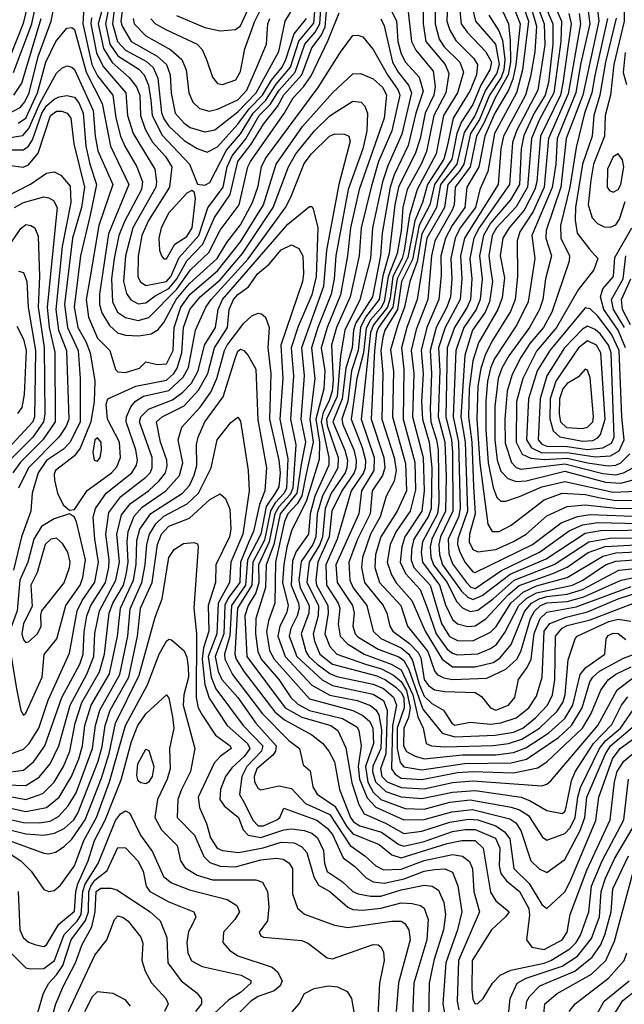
# Model space of a CAD drawing. Extents: x 501367 to 657802, y 482273 to 547541.
# Tile 165 of 256: x 562720 to 565088, y 519493 to 523351. Entities that reach past the tile are written whole.
import ezdxf

# ---------------------------------------------------------------- set-up
doc = ezdxf.new("R2010")
doc.units = 0

msp = doc.modelspace()

# ---------------------------------------------------------------- linework, layer by layer
at = {"layer": '0CON20XD'}
for points in [[(562680.6, 523199.4), (562735, 523337.1), (562757.7, 523425), (562750, 523520), (562738.7, 523558.7), (562706.7, 523625)], [(564470.6, 523495), (564505.8, 523345), (564584.3, 523255), (564598.3, 523175), (564589.1, 523140.9), (564544.9, 523075), (564505, 522976.7), (564460.7, 522909.3), (564433, 522785), (564369.1, 522705), (564353.1, 522615), (564295, 522512.3), (564277, 522403), (564247.9, 522325), (564228.1, 522225), (564201.3, 522155), (564172.8, 522057.2), (564184.1, 521974.1), (564180.1, 521795), (564232.1, 521612.1), (564235.4, 521505), (564199, 521425), (564134.4, 521325), (564113.7, 521255), (564111.5, 521205), (564130, 521145), (564213.5, 521055), (564239.5, 520975), (564319.3, 520875), (564345, 520800), (564355.4, 520785.4), (564381.8, 520771.8), (564415, 520764.9), (564549.4, 520770.6), (564624.2, 520805.8), (564667.9, 520845), (564683.7, 520875), (564720.6, 521005), (564737.1, 521032.9), (564760.5, 521055), (564785, 521065.3), (564865, 521071.4), (564930.4, 521089.6), (565075.7, 521154.3), (565145, 521168.8)], [(563126.9, 523425), (563116.6, 523345), (563121.2, 523325), (563157.5, 523265), (563258.2, 523208.2), (563295.2, 523175), (563309.8, 523135), (563313.6, 523063.6), (563329.6, 522985), (563364.9, 522944.9), (563388.1, 522928.1), (563445, 522911), (563485, 522919.4), (563575, 522990), (563646.7, 523065), (563735, 523225.9), (563760.2, 523345), (563829.8, 523460.2)], [(564141.5, 523455), (564196.2, 523346.2), (564201.6, 523265), (564215, 523217.3), (564232.1, 523185), (564285.5, 523125.5), (564300.6, 523070.6), (564272.2, 522985), (564242.1, 522857.9), (564187.2, 522742.8), (564170.9, 522695), (564140, 522515), (564134, 522425), (564101.8, 522265), (564036.4, 522163.6), (564027.5, 522135), (564022.1, 522065), (563998.3, 521985), (563984, 521865), (563946.4, 521775), (563994.3, 521664.3), (564004.2, 521625), (564001.8, 521595), (563994.6, 521575), (563940.8, 521495), (563916.9, 521435), (563906.2, 521325), (563895.6, 521295), (563854.2, 521225), (563845.4, 521145), (563890.6, 521055), (563889.9, 521015), (563869.2, 520945), (563875, 520915.4), (563896.4, 520865), (563945.4, 520825.4), (564119.6, 520779.6), (564153.7, 520763.7), (564193.6, 520735), (564215, 520714.6), (564224.3, 520695), (564226.8, 520655), (564199.4, 520575), (564199.1, 520495), (564210.3, 520440.3), (564225, 520422.6), (564295, 520411.9), (564463.1, 520436.9), (564645, 520439), (564705, 520453.7), (564831.3, 520538.7), (564882.3, 520585), (564923.5, 520655), (564954, 520756), (564965.5, 520775), (564992, 520798), (565085, 520848.7), (565135, 520866.9)], [(562675, 522981.5), (562722.7, 523007.3), (562740.9, 523029.1), (562757.5, 523065), (562793.1, 523206.9), (562843.1, 523345), (562859.5, 523425)], [(562696.6, 523143.4), (562768.1, 523335), (562784.4, 523415)], [(562973.4, 523425), (562967.7, 523335), (563003, 523175), (563025, 523131.5), (563085.4, 523055), (563097, 522967), (563115.4, 522895), (563131.6, 522855), (563178.5, 522775), (563201.8, 522715), (563197.4, 522685), (563130.2, 522560.2), (563108.3, 522505), (563089.8, 522415), (563080.4, 522335), (563084.1, 522245), (563104, 522205), (563135, 522183.8), (563185, 522172.3), (563226.4, 522183.6), (563335.2, 522294.8), (563389.5, 522370.5), (563461.2, 522438.8), (563505, 522525.7), (563579.5, 522625), (563614.3, 522775), (563624.1, 522795), (563756, 522984), (563791.9, 523045), (563832.2, 523087.8), (563861.6, 523131.6), (563929.2, 523270.8), (563972.2, 523377.8)], [(563001.8, 523358.2), (562998.6, 523335), (563020.8, 523220.8), (563047.8, 523167.8), (563135.7, 523065), (563142.6, 522975), (563165.3, 522905.3), (563249.2, 522765), (563256.4, 522715), (563253.3, 522695), (563162.9, 522535), (563134.9, 522425), (563127.3, 522325), (563138.4, 522278.4), (563155, 522253.3), (563185, 522237.9), (563215, 522241.5), (563251.1, 522268.9), (563305, 522297.3), (563335.9, 522335), (563375, 522406.5), (563438, 522472), (563483.9, 522576.1), (563544.6, 522665.4), (563575, 522794.8), (563627.3, 522862.7), (563675, 522941.3), (563729.7, 523010.3), (563755, 523056.9), (563825.3, 523135), (563865, 523240.2), (563900.6, 523289.5), (563916.8, 523323.2), (563924.7, 523415)], [(563049.5, 523415), (563028.3, 523335), (563048.3, 523238.3), (563083.1, 523183.1), (563149.3, 523125), (563177.9, 523087.9), (563190.5, 523055), (563193.9, 522975), (563212.3, 522922.3), (563240.6, 522870.6), (563292, 522815), (563316.3, 522775), (563307.3, 522695), (563225, 522564.3), (563198.6, 522505), (563184.6, 522424.6), (563183.2, 522343.2), (563193.6, 522323.6), (563215, 522309.2), (563295, 522325.7), (563312.5, 522345), (563345, 522419.2), (563422.2, 522505), (563456.8, 522613.2), (563517, 522695), (563533.1, 522775), (563552.2, 522817.8), (563605.6, 522884.4), (563658.1, 522975), (563701.6, 523018.4), (563736, 523075), (563799.2, 523145), (563837.5, 523255), (563877.3, 523302.7), (563895.8, 523335), (563901.7, 523415)], [(563072.7, 523415), (563056, 523335), (563073.7, 523255), (563105, 523209.8), (563186.5, 523156.5), (563208.5, 523135), (563225.1, 523095), (563234.3, 523035), (563238.6, 522975), (563277.9, 522897.9), (563384.8, 522785), (563416.9, 522706.9), (563445, 522702.3), (563465, 522713.2), (563530.2, 522839.8), (563585, 522904.1), (563634.9, 522985), (563685, 523036), (563725, 523098.2), (563780.7, 523165), (563813.3, 523266.7), (563872.1, 523337.9), (563878.8, 523415)], [(563095.3, 523435), (563083.8, 523335), (563103, 523265), (563135, 523231.3), (563217.2, 523187.2), (563243.2, 523163.2), (563261.9, 523121.9), (563276.3, 522986.3), (563285, 522962.5), (563305, 522933.2), (563365, 522877.2), (563415.9, 522845.9), (563455, 522832.4), (563495, 522852.8), (563575, 522941.9), (563618.7, 523001.3), (563671.9, 523055), (563706.3, 523113.7), (563747.9, 523165), (563763.1, 523195), (563794.8, 523295.2), (563844, 523355)], [(563335, 523367.2), (563445, 523320.2), (563505, 523307.8), (563565, 523312.8), (563585, 523326.7), (563628.9, 523421.1)], [(564301, 523425), (564300.7, 523335), (564311.5, 523265), (564387.3, 523175), (564400.6, 523140.6), (564389.2, 523065), (564342.1, 522975), (564313.9, 522835), (564293.3, 522785), (564238, 522685), (564220.7, 522615), (564214, 522524), (564198.2, 522435), (564163, 522345), (564147.9, 522245), (564135, 522220.2), (564094.6, 522175), (564077.2, 522142.8), (564066.5, 522045), (564041.2, 521945), (564019.1, 521785), (564061.5, 521675), (564074.4, 521625), (564073.1, 521595), (564066.4, 521575), (564019.1, 521505), (563964.1, 521315), (563919.2, 521215), (563922, 521135), (563967.7, 521065), (563974.4, 521045), (563968.3, 520981.7), (563975.1, 520935.1), (564004.7, 520904.7), (564070.2, 520865), (564175.8, 520825.8), (564215, 520802.8), (564260.7, 520705), (564279.3, 520619.3), (564300.3, 520575), (564312.1, 520515), (564333.8, 520505), (564385, 520501.6), (564575, 520506.5), (564634.5, 520515), (564687.7, 520532.3), (564756.7, 520575), (564825, 520641.1), (564847.4, 520675), (564856.7, 520705), (564868.1, 520841.9), (564895.6, 520925), (564904.5, 520935), (565027.7, 520992.3)], [(564348, 523435), (564348.1, 523335), (564363.8, 523275), (564382.3, 523245), (564443.8, 523185), (564458.1, 523145), (564435.4, 523065), (564380.5, 522975), (564351.6, 522825), (564277.3, 522685), (564246.8, 522583.2), (564226.9, 522446.9), (564218, 522415), (564182.2, 522345), (564170.9, 522259.1), (564160.4, 522225), (564106, 522155), (564094.6, 522125), (564057.6, 521785), (564108.7, 521635), (564108, 521585), (564058.6, 521505), (564048.9, 521415), (563958.9, 521215), (563963.4, 521145), (564023.3, 521055), (564030, 521025), (564025.8, 520975), (564034.8, 520945), (564045, 520933.3), (564124.4, 520884.4), (564205, 520854), (564225, 520839.6), (564244.1, 520804.1), (564299.8, 520649.8), (564374.8, 520554.8), (564425, 520541.1), (564582.8, 520547.2), (564655, 520559.6), (564691.5, 520575), (564740.3, 520615), (564787.7, 520665), (564806.9, 520705), (564815.9, 520764.1), (564818.6, 520935), (564845, 520966.8), (564865, 520977.2), (564955, 520999.6), (565145, 521072.5)], [(564395.6, 523415), (564393.7, 523345), (564405, 523310), (564429.1, 523269.1), (564499.1, 523199.1), (564513.1, 523175), (564509.9, 523135), (564485, 523073.9), (564418.8, 522965), (564394.5, 522854.5), (564381.7, 522805), (564317.5, 522705), (564297.6, 522635), (564267.4, 522562.6), (564240.7, 522419.3), (564198.4, 522335), (564181.3, 522225), (564125.5, 522145), (564118.4, 522125), (564109.7, 522055), (564097.3, 521785), (564146.1, 521635), (564150.1, 521595), (564140.8, 521565), (564101.3, 521505), (564092.8, 521415), (564043.2, 521315), (564010.1, 521225), (564013.8, 521155), (564026.3, 521125), (564080.6, 521055), (564104.4, 520955), (564135, 520926.7), (564215, 520889.7), (564244.9, 520865), (564259.4, 520839.4), (564285, 520747.5), (564305, 520699.7), (564335, 520671), (564380.4, 520645), (564412.7, 520595), (564425, 520586.9), (564485, 520598.9), (564565, 520591), (564605, 520595.4), (564665, 520614.8), (564715.2, 520655), (564745, 520700.4), (564767.1, 520775), (564774.9, 520955.1), (564796.5, 520985), (564860.6, 521009.4), (564945, 521030.5), (565065, 521081.6), (565125, 521100.6)], [(564440.8, 523425), (564449.9, 523335), (564472.7, 523302.7), (564545.9, 523225), (564568.5, 523185), (564562, 523155), (564526.2, 523093.8), (564495, 523018.3), (564450.4, 522950.4), (564432.8, 522905), (564413.3, 522805), (564344.5, 522705.5), (564326.3, 522625), (564284.4, 522545.6), (564258.3, 522411.7), (564216.3, 522325), (564199.5, 522215), (564150.9, 522135), (564142.1, 522105), (564134.4, 522055), (564142.8, 521965), (564138.6, 521785), (564187.5, 521635), (564195.3, 521584.7), (564187.6, 521542.4), (564155.5, 521484.5), (564132.6, 521402.6), (564094.5, 521335), (564063.3, 521243.3), (564059.5, 521205), (564071.4, 521145), (564144.5, 521055), (564158.8, 521025), (564169.6, 520975), (564181.7, 520955), (564247.1, 520907.1), (564281.4, 520871.4), (564290.9, 520850.9), (564305, 520765.7), (564322.1, 520742.1), (564345, 520724.9), (564385, 520717.8), (564505, 520714.6), (564528.6, 520698.6), (564565, 520654.4), (564585, 520645.8), (564635, 520664.4), (564660, 520695), (564674.2, 520765), (564707.9, 520812.1), (564723.1, 520845), (564735.1, 520945.1), (564758.8, 521005), (564785, 521029.5), (564900.5, 521050.5), (565115, 521129.6)], [(564596.7, 523416.7), (564635.4, 523335), (564640.9, 523270.9), (564642.2, 523185), (564634.1, 523135), (564582.7, 523045), (564538.6, 522945), (564509.5, 522895), (564484.2, 522775), (564425.5, 522695), (564422.5, 522625), (564414.9, 522605.1), (564345.9, 522485), (564333.3, 522425), (564319.2, 522255), (564273.4, 522136.6), (564253.9, 522055), (564263.9, 521965), (564259.3, 521795), (564300.1, 521635), (564304.6, 521505), (564295.9, 521425), (564229.4, 521325), (564216.8, 521285), (564211.2, 521225), (564231, 521181), (564288.6, 521118.6), (564316.1, 521046.1)], [(564641, 523435), (564681, 523335), (564664, 523174), (564652.4, 523117.6), (564635, 523074.8), (564581, 522985), (564542.6, 522895), (564518.5, 522775), (564471.2, 522695), (564464, 522615), (564414.7, 522545), (564388.6, 522495), (564370.3, 522425), (564370.7, 522349.3), (564362.3, 522255), (564314.9, 522145), (564293, 522055), (564301.1, 521965), (564294.7, 521855), (564297.7, 521785), (564323.8, 521695), (564334.5, 521595), (564331.5, 521435), (564321.4, 521405), (564263.9, 521315), (564254.7, 521275), (564253.5, 521233.5), (564264.6, 521205), (564328, 521135), (564372.1, 520985), (564403.4, 520933.4), (564435, 520917.8), (564495, 520916.8), (564565, 520950.7), (564586.7, 520973.3), (564644.1, 521065), (564692.1, 521107.9), (564745, 521131.9), (564865, 521164.9), (565005, 521248.8), (565055, 521261.6), (565135, 521265.2)], [(564678.7, 523445), (564713.3, 523345), (564689.4, 523155), (564665.9, 523065), (564579.7, 522905), (564554.4, 522755.6), (564522.3, 522685), (564506.2, 522615), (564446.2, 522535), (564426.6, 522495), (564408.8, 522415), (564412.9, 522335), (564407.2, 522265), (564393.5, 522225), (564351, 522145), (564327.6, 522055), (564333.7, 521965), (564327.7, 521825), (564331.2, 521775), (564353.4, 521705), (564359.4, 521665), (564362.6, 521457.4), (564356.7, 521415), (564298.4, 521305), (564292.8, 521265), (564297.9, 521225), (564364.9, 521135), (564388.2, 521058.2), (564415, 521001.2), (564435, 520983.2), (564475, 520973.3), (564505, 520975.7), (564546.3, 521003.7), (564633.4, 521096.6), (564676.7, 521133.3), (564809.1, 521180.9), (564865, 521205.3), (564947.2, 521262.8), (565013.4, 521286.6), (565135, 521293.1)], [(564711, 523445), (564744.3, 523325), (564738, 523225), (564721.2, 523128.8), (564701, 523055), (564615.2, 522894.8), (564604.5, 522845), (564594.9, 522705), (564463.1, 522495), (564447.3, 522425), (564452, 522335), (564445.5, 522255), (564386.5, 522145), (564361.2, 522065), (564365.4, 521975), (564359, 521795), (564385.6, 521695), (564391.3, 521561.3)], [(564744.6, 523415), (564775.1, 523335), (564777.8, 523252.2), (564750, 523075), (564666.6, 522915), (564650.4, 522869.6), (564638.2, 522705), (564519.4, 522535), (564499.3, 522495), (564483.9, 522415), (564491.5, 522335), (564485.5, 522255), (564473.5, 522225), (564423.2, 522145), (564394.6, 522065), (564389, 521795), (564411.4, 521705), (564415.8, 521655.8), (564416.8, 521425), (564368.5, 521325), (564361.7, 521295), (564364.1, 521255), (564376.6, 521215), (564451.3, 521111.3), (564475, 521088.1), (564495, 521078.4), (564532.3, 521095), (564642, 521178), (564782.3, 521237.7), (564935, 521338.7), (564995, 521349.7), (565315, 521352.9)], [(564774.6, 523415), (564808.9, 523335), (564808.8, 523255), (564791.6, 523105), (564778.5, 523055), (564735.7, 522984.3), (564695, 522897.1), (564684.5, 522845), (564677.6, 522705), (564643.2, 522645), (564565, 522553.4), (564536.7, 522505), (564521.3, 522425), (564531.5, 522335), (564524.5, 522255), (564507.8, 522215), (564460, 522145), (564428.2, 522055), (564418.6, 521795), (564439.4, 521695), (564445.6, 521435), (564438.7, 521401.3), (564398.8, 521315), (564400.8, 521259.2), (564415, 521218.9), (564470.1, 521145), (564487.1, 521127.1), (564505, 521121.8), (564607.2, 521192.8), (564756.3, 521265), (564872.2, 521347.8), (564925, 521371.8), (564985, 521380.1), (565145, 521376.2)], [(564813, 523415), (564843.1, 523345), (564839.4, 523265), (564812.1, 523065), (564755, 522957.8), (564725.2, 522885), (564709.5, 522695), (564665, 522617.1), (564587.8, 522535), (564570.3, 522505), (564557.5, 522425), (564564.1, 522375), (564571.6, 522325), (564560.2, 522245), (564543.2, 522205), (564493.5, 522135), (564463.4, 522036.6), (564448.2, 521795), (564465.1, 521694.9), (564474, 521425), (564436.9, 521316.9), (564435.6, 521295), (564443.7, 521265), (564465, 521224), (564495, 521188), (564505, 521184.8), (564728.7, 521295), (564840.8, 521379.3), (564905, 521404.7), (564955, 521412.6), (565155, 521404.6)], [(564979.7, 523419.7), (564989.2, 523345), (564926.3, 523055), (564860.9, 522885), (564840.2, 522695), (564783, 522525), (564780.6, 522495), (564803.8, 522425), (564780.2, 522335), (564769.3, 522255), (564755.9, 522215), (564717.1, 522145), (564636.3, 522033.7), (564608.4, 521985), (564593.8, 521945), (564581.4, 521835), (564581.2, 521705), (564590.1, 521625), (564605, 521581.4), (564632.9, 521552.9), (564665, 521540.7), (564704.3, 521544.3), (564855, 521581.4), (565015, 521538.1), (565075, 521534.4), (565137.8, 521552.2)], [(565087.4, 523425), (565087.5, 523345), (565047.4, 523175), (565034.3, 523055.7), (565014.1, 522975), (565011.5, 522895), (564968.3, 522785), (564957.3, 522722.7)], [(563233.9, 523353.9), (563252.2, 523335), (563295, 523310.9), (563415, 523254.7), (563434.8, 523234.8), (563451.4, 523195), (563475, 523125.8), (563495, 523100.5), (563515, 523097.3), (563567.3, 523115), (563585, 523148.6), (563602.8, 523237.2), (563641.5, 523345), (563665, 523392)], [(564239, 523405), (564254.5, 523265), (564271.8, 523231.8), (564339.5, 523149.5), (564347.3, 523087.3), (564342.5, 523055), (564308.2, 522985), (564289.1, 522885), (564271.1, 522828.9), (564204.4, 522695), (564190.2, 522625), (564167.5, 522435), (564143.2, 522346.8), (564128.4, 522255), (564075.3, 522184.7), (564055.2, 522145), (564046, 522055), (564020.2, 521975), (564005.1, 521854.9), (563982.7, 521785), (563986, 521765), (564028.9, 521665), (564038.9, 521625), (564037.1, 521595), (564029.8, 521575), (563982.4, 521505), (563943.1, 521425), (563933, 521325), (563888.1, 521225), (563880.2, 521155), (563883.4, 521135), (563926.8, 521055), (563928.8, 521025), (563915.8, 520945), (563935, 520894.7), (563962.2, 520865), (564075, 520826), (564137.2, 520807.2), (564185, 520782.4), (564215, 520757.8), (564235, 520722.2), (564250.2, 520655), (564243, 520617), (564224.4, 520575), (564224.2, 520505), (564235, 520483.7), (564269.3, 520465), (564305, 520454.7), (564455, 520470.1), (564585, 520470.2), (564655, 520479.7), (564702.4, 520497.6), (564793.3, 520556.7), (564855, 520612.8), (564887.1, 520665), (564915.4, 520785), (564937.7, 520812.3), (565012.5, 520865), (565017.6, 520925), (565025, 520937.9), (565045, 520947.1), (565065, 520945.8), (565095, 520922.6)], [(564946.1, 523395), (564953.8, 523335), (564916.9, 523175), (564899.3, 523065), (564857.3, 522962.7)], [(562697, 523055), (562728.3, 523101.7), (562804.9, 523355)], [(563164.6, 523355), (563168.2, 523335), (563215, 523287.9), (563312.7, 523232.7), (563354.8, 523195), (563373, 523155), (563382.3, 523065), (563398.2, 523028.2), (563425, 523002.5), (563462.7, 522992.7), (563495, 523000), (563575, 523036.3), (563609.4, 523075), (563648.7, 523165), (563686.8, 523255), (563692.2, 523335), (563700.1, 523355)], [(564135, 523354.2), (564147.3, 523327.3), (564180.9, 523185), (564202.4, 523145), (564243.6, 523095), (564254.9, 523065), (564217.7, 522902.3), (564161.7, 522778.3), (564141.2, 522715), (564101.8, 522535), (564093.8, 522415), (564052.9, 522252.9), (563994.5, 522135), (563976.5, 522033.5), (563963.6, 521875), (563922.5, 521785), (563925, 521760.4), (563967.2, 521635), (563967, 521595), (563906.7, 521485), (563886.1, 521415), (563880, 521325), (563867.9, 521295), (563822.3, 521227.7), (563813.5, 521155), (563818.8, 521125), (563854.3, 521055), (563853.2, 521025), (563822.6, 520945), (563840.7, 520875), (563852.2, 520855), (563885.1, 520825), (563935, 520788.4), (563962.5, 520777.5), (564105, 520747.4), (564145, 520729.9), (564185, 520696.4), (564196.5, 520665), (564180, 520585), (564176.8, 520415), (564190.5, 520395), (564215, 520378.9), (564295, 520373.5), (564435, 520400.5), (564495, 520404.9), (564655, 520399.1), (564750.4, 520419.6), (564786, 520444), (564924.9, 520575), (564958.1, 520631.9), (564996.9, 520723.1), (565025.7, 520764.3), (565055, 520786.4), (565114.8, 520814.8)], [(564558.4, 523368.4), (564596.9, 523306.9), (564610.9, 523270.9), (564620.7, 523195), (564617.1, 523155), (564605.8, 523124.2), (564560.7, 523055), (564520.7, 522959.3), (564485.6, 522905), (564459.8, 522785), (564443, 522757), (564396.9, 522705), (564384.1, 522615), (564315.6, 522495), (564277.2, 522255), (564236.1, 522145), (564215.5, 522065), (564225, 521981.2), (564221.9, 521785), (564267.4, 521617.4), (564270.8, 521509.2), (564249.8, 521425), (564194.4, 521345), (564171.6, 521295), (564160.1, 521225), (564176.9, 521175), (564194.6, 521144.5), (564256.2, 521075), (564308.9, 520955), (564375, 520845.5), (564415, 520815.7), (564505, 520814.6), (564575, 520832.6), (564601.5, 520848.5), (564645, 520902.3), (564698.2, 521031.8), (564725.3, 521064.7), (564755, 521081.6), (564785, 521091.3), (564865, 521099.5), (564925, 521118.7), (565066.5, 521193.5), (565155, 521202.7)], [(564871.6, 523375), (564880.4, 523335), (564847.6, 523102.4), (564838.1, 523055), (564760.4, 522895), (564746, 522715), (564738.2, 522685), (564695.8, 522604.2), (564637.6, 522535), (564612.4, 522495), (564602.7, 522425), (564619, 522339), (564609.5, 522260.5), (564592.9, 522215), (564518, 522085), (564495.7, 522014.3), (564481.3, 521905), (564478.5, 521795), (564491.1, 521695), (564498.4, 521521.6), (564504.9, 521415), (564481.7, 521335), (564481, 521305), (564495, 521275.2), (564515, 521266), (564585, 521274.6), (564655, 521306.6), (564703.5, 521335), (564785, 521407.4), (564865, 521443.5), (564935, 521450.1), (565055, 521436.2), (565145, 521434.9)], [(564911.1, 523375), (564917.2, 523335), (564869.2, 523060.8), (564791.5, 522885), (564774.3, 522695), (564731, 522599), (564679.7, 522520.3), (564668.6, 522485), (564670.8, 522345), (564660.8, 522255), (564642.4, 522207.6), (564569.5, 522090.5), (564543.1, 522036.9), (564526, 521984), (564514.6, 521915), (564510.8, 521785), (564523.1, 521613.1), (564554.1, 521374.1), (564571.2, 521345), (564598.5, 521345), (564645, 521370.2), (564775, 521469.8), (564845, 521495.1), (564935, 521490), (564995, 521477.1), (565055, 521467.1), (565135, 521468.4)], [(565022.9, 523355), (564972.6, 523132.6), (564960.8, 523065), (564932.9, 522985), (564900.1, 522849.9), (564875.1, 522694.9), (564839, 522545), (564840.1, 522495), (564873.5, 522425), (564873, 522405), (564804.6, 522205), (564771.7, 522145), (564718.4, 522081.6), (564682.9, 522027.1), (564648.9, 521961.1), (564629.1, 521895), (564620.4, 521785), (564622.2, 521692.2), (564646.1, 521616.1), (564665, 521595.9), (564685, 521590.1), (564855, 521610.1), (565005, 521572.5), (565055, 521567.2), (565085.8, 521575), (565122, 521595)], [(565056.5, 523356.5), (565015.1, 523184.9), (564993.1, 523055), (564968.6, 522975), (564963.1, 522895), (564925.1, 522784.9), (564897.8, 522615), (564895.4, 522565), (564903.7, 522515), (564951.7, 522451.7), (564984.6, 522415), (564968.7, 522371.3), (564908, 522292), (564822.4, 522145), (564745, 522051.5), (564690.5, 521945), (564666.8, 521855), (564664.5, 521695), (564688.6, 521648.6), (564722.2, 521632.2), (564775, 521627.3), (564865, 521633.2), (564945, 521614), (565025, 521603.3), (565055, 521605.7), (565075, 521614.7), (565109.9, 521650.1)], [(562715, 522944.9), (562745, 522965.1), (562789.9, 523065), (562822.5, 523185), (562862.2, 523265), (562905, 523317.3), (562925, 523320), (562935, 523312.7), (562980.1, 523145), (563042.8, 523022.8), (563075.4, 522855), (563147.2, 522705), (563067.7, 522512.4), (563032.3, 522275), (563032.7, 522235), (563042.2, 522202.2), (563072, 522152), (563103.9, 522123.9), (563135.2, 522114.8), (563187.5, 522112.5), (563235, 522119.4), (563263.2, 522136.8), (563285, 522164.7), (563333.7, 522255), (563385, 522316.8), (563493.9, 522415), (563531.9, 522478.1), (563585, 522547), (563632, 522635), (563655, 522698.5), (563667.8, 522775), (563682.6, 522807.4), (563889.7, 523085), (563976.9, 523223.1), (564025, 523289.6), (564045, 523290.9), (564065, 523283.5), (564105, 523233.8), (564161.2, 523135), (564203, 523075), (564209.4, 523055), (564177.4, 522915), (564125.5, 522795.5), (564096.6, 522695), (564057.5, 522535), (564050.5, 522425), (564014.9, 522265), (563960.8, 522145), (563941.1, 522075), (563948.2, 521938.2), (563944.4, 521895), (563931.4, 521855), (563908.5, 521811.5), (563901, 521775), (563931.4, 521635), (563931.8, 521605), (563876.6, 521483.4), (563858.3, 521415), (563851, 521335), (563802.9, 521267.1), (563789.4, 521230.6), (563783.8, 521135), (563812.2, 521065), (563814.5, 521045), (563807.3, 521015), (563781.7, 520965), (563776.2, 520935), (563805.8, 520855), (563904.8, 520764.8), (563945, 520741.8), (564105, 520707.6), (564145, 520683.5), (564160.1, 520645), (564153.9, 520473.9), (564133.3, 520415), (564138.7, 520385), (564160.2, 520365), (564215, 520342.2), (564305, 520337.5), (564415, 520361.7), (564495, 520368.1), (564765, 520349.1), (564785, 520355.3), (564801, 520369), (564984.3, 520585), (565061.2, 520725), (565125, 520772.8)], [(565092, 523222), (565084.2, 523144.2), (565097.5, 523097.5)], [(562675, 522887.9), (562732.7, 522897.3), (562756, 522924), (562800.3, 523025), (562865, 523142), (562885, 523161.3), (562905, 523170), (562925, 523165.4), (562935, 523156), (563008.1, 522995), (563015.6, 522895), (563027, 522837), (563085.5, 522705), (563030.9, 522545), (562995.7, 522335.7), (562980.9, 522255), (562990.4, 522185), (563025, 522102.9), (563072.8, 522055), (563095, 521980.5), (563105, 521971.3), (563135, 521968.1), (563190, 521985), (563215, 522010), (563260.1, 522000.1), (563295, 522001.9), (563321.3, 522055), (563325.1, 522145.1), (563351.2, 522225), (563387.4, 522275), (563495, 522366.3), (563585, 522480.9), (563674.7, 522625), (563724.7, 522785.3), (563828, 522932), (563945, 523064.8), (564025, 523139.4), (564055, 523140.5), (564105, 523119.2), (564142.3, 523085), (564157.2, 523055), (564147.8, 522965), (564050, 522685), (564016.2, 522535), (564004.4, 522425), (563977.4, 522272.6), (563924.2, 522145), (563900.8, 522065), (563915.7, 521975), (563912.2, 521905), (563879.9, 521785), (563895.1, 521695), (563892.9, 521627.1), (563843.4, 521466.6), (563785, 521348.2), (563766.1, 521283.9), (563754.3, 521215.7), (563750.3, 521145), (563772.3, 521055), (563764.9, 521025), (563738.8, 520975), (563731.2, 520935), (563759.5, 520855), (563865, 520742.7), (563934.5, 520704.5), (564042.6, 520682.6), (564095, 520663.8), (564115, 520647.1), (564127.1, 520627.1), (564137.7, 520567.7), (564135.4, 520495), (564104.1, 520425.9), (564101.9, 520405), (564113.9, 520363.9), (564155, 520326.8), (564215, 520305.5), (564295, 520298.7), (564415, 520324.4), (564505, 520329.9), (564684.1, 520304.1), (564720.3, 520290.3), (564785, 520252.4), (564845, 520240.9), (564855, 520247.8), (564860.7, 520265), (564881.2, 520368.8), (564896.2, 520403.8), (564968.3, 520515), (565039.6, 520589.6), (565077.9, 520665), (565102, 520698)], [(562665, 522841.5), (562735, 522840.6), (562754.4, 522855.6), (562770, 522880), (562807.5, 522985), (562825, 523013.2), (562855, 523039.5), (562875, 523048.4), (562905, 523053.4), (562935, 523046.8), (562953, 523023), (562969.5, 522985), (562979.4, 522855), (562994.7, 522785), (563021.1, 522705), (562995.9, 522585), (562958.6, 522425), (562933.1, 522225), (562948.5, 522145), (562980, 522090), (562996.2, 522045), (563015.2, 521934.8), (563012.6, 521855), (562999.6, 521775), (562957.7, 521672.3), (562935, 521641.6), (562861.1, 521585), (562855, 521570), (562856.2, 521546.2), (562867.8, 521495), (562890.4, 521450.4), (562915, 521429.2), (562935, 521431.9), (562984.3, 521505.7), (563079.6, 521575), (563100.9, 521599.1), (563115.2, 521635), (563111.2, 521695), (563063.8, 521785), (563058.8, 521845), (563065.3, 521864.7), (563174.6, 521915), (563295, 521938.9), (563324, 521965), (563336.6, 521985), (563355.7, 522045), (563361.6, 522145), (563386.4, 522215), (563427, 522265), (563505, 522331.4), (563592.5, 522435), (563713.2, 522615), (563773.3, 522775), (563802.5, 522825), (563874.9, 522915.1), (563935, 522973.8), (563961.8, 522991.8), (564025, 523031.3), (564057.7, 523027.7), (564072.7, 523012.7), (564083.2, 522985), (564079.7, 522915), (564065, 522844.7), (564007.3, 522685), (563958.1, 522425), (563952.3, 522335), (563939.8, 522275), (563887.8, 522145), (563863.8, 522065), (563875.9, 521945), (563856.3, 521785), (563869.7, 521695), (563841.4, 521565), (563825, 521485), (563806.6, 521453.4), (563770.6, 521415), (563758.1, 521385), (563722, 521225), (563719.1, 521065), (563694.7, 520995.3), (563686.8, 520953.2), (563699.2, 520879.2), (563717.7, 520845), (563855, 520689.5), (564025, 520643.9), (564064.7, 520624.7), (564091.3, 520601.3), (564104, 520575), (564106.2, 520515), (564075.3, 520425), (564083.3, 520363.3), (564104.6, 520324.6), (564134.9, 520294.9), (564229.9, 520259.9), (564305, 520258), (564404.9, 520285.1), (564485, 520293.6), (564645.6, 520265.6), (564677.4, 520255), (564712.8, 520232.8), (564767.8, 520147.8), (564785, 520135.9), (564855, 520162.6), (564876.3, 520183.7), (564896.2, 520225), (564906.3, 520305), (564917.1, 520342.9), (564991.5, 520495), (565015, 520525.3), (565073.6, 520575), (565135, 520664.2)], [(562655, 522783.4), (562733.5, 522773.5), (562755, 522782.4), (562792.7, 522827.3), (562841.3, 522975), (562865, 522992.7), (562885, 522992.1), (562906, 522985), (562920.5, 522965), (562933, 522865), (562974.2, 522695), (562962.7, 522615), (562927.5, 522495), (562896, 522235), (562907.2, 522145), (562950, 522055), (562957.1, 521945), (562956.6, 521775), (562918.5, 521695), (562891.4, 521668.6), (562825, 521623.2), (562792.6, 521575), (562769, 521495), (562764.3, 521425), (562727.1, 521325), (562695.6, 521194.4)], [(564857.3, 522962.7), (564825.9, 522885), (564819.9, 522785), (564806.5, 522693.5), (564726.2, 522505), (564738.1, 522415), (564711.4, 522245), (564668.2, 522155), (564579, 522021), (564563.8, 521985), (564552.6, 521935), (564545.6, 521855), (564546.6, 521745), (564555.3, 521614.7), (564575, 521517.9), (564588.9, 521478.9), (564604.6, 521464.6), (564625, 521464.7), (564677.7, 521482.3), (564765, 521520.2), (564855, 521541.8), (565045, 521499.7), (565136.1, 521503.9)], [(562675, 520469.8), (562735, 520492.2), (562758, 520515), (562794.7, 520575.3), (562832.4, 520685), (562915, 520868.1), (562945.3, 521035), (562965.1, 521075), (563015, 521146.8), (563029.2, 521225), (563014.6, 521315), (563008.1, 521401.9), (563017.8, 521435), (563059.1, 521495), (563159.6, 521575), (563177.9, 521605), (563181.5, 521625), (563175.4, 521665), (563136.8, 521775), (563138.5, 521795), (563156.2, 521833.8), (563173.5, 521856.5), (563205, 521875.1), (563305, 521897.9), (563360.4, 521949.6), (563381.3, 521988.7), (563409.2, 522135), (563449.3, 522225), (563469.8, 522255), (563615.6, 522414.4), (563761.4, 522615), (563781.8, 522655), (563835, 522786.8), (563863.6, 522825), (563933.3, 522895), (563955, 522903.8), (563992, 522902), (564009.4, 522895), (564015.2, 522875.2), (563970.8, 522705), (563921.9, 522448.1), (563910.2, 522305), (563824.7, 522065), (563834.9, 521954.9), (563822, 521785), (563839.4, 521695), (563824.1, 521615.9), (563806.3, 521495), (563741.2, 521415), (563715.5, 521294.5), (563686.1, 521215), (563683.4, 521126.6), (563645.8, 521005), (563644.3, 520944.3), (563652.7, 520875), (563666.4, 520845), (563735.7, 520765.7), (563782.4, 520695), (563809.4, 520669.4), (563855, 520644.4), (563985, 520613), (564040.6, 520580.6), (564048.6, 520565), (564058.1, 520505), (564045.5, 520425), (564051, 520375), (564081.2, 520301.2), (564115, 520264.6), (564225, 520215.4), (564305, 520217.2), (564412.8, 520247.2), (564494.2, 520255.8), (564639.6, 520219.6), (564664, 520204), (564683.3, 520173.4), (564722.5, 520055), (564755, 520023.4), (564785, 520009.1), (564855, 520060), (564915.8, 520174.2), (564934.3, 520225), (564942.1, 520305), (565015, 520473.7), (565034.7, 520505), (565145, 520600.2)], [(565045, 522674.6), (565065, 522685.9), (565074.8, 522705), (565087.1, 522775), (565081.9, 522801.9), (565065, 522825.4), (565045, 522813.6), (565022.3, 522765), (565021.8, 522695), (565031.1, 522681.1), (565045, 522674.6)], [(562655, 522651.3), (562763.1, 522706.9), (562825, 522749.8), (562855, 522755.3), (562882.1, 522742.1), (562918.3, 522698.3), (562920.1, 522635), (562887.3, 522462.7), (562862.3, 522215), (562872.9, 522135), (562904, 522055), (562912.7, 521785), (562902.4, 521757.6), (562873, 521715), (562754.4, 521595), (562715.6, 521515)], [(564957.3, 522722.7), (564946.9, 522625), (564963.2, 522575), (564982.9, 522552.9), (565009.2, 522539.2), (565035, 522538.6), (565055, 522546.9), (565070.1, 522569.9), (565092.1, 522637.9)], [(563295, 522413.3), (563328.2, 522471.8), (563375, 522501.1), (563396, 522535), (563408.7, 522648.7), (563405, 522673.3), (563395, 522681.4), (563375, 522670.8), (563305, 522594.6), (563274.1, 522535), (563265.2, 522495), (563268.4, 522448.4), (563275.4, 522425), (563285, 522413.8), (563295, 522413.3)], [(562700.3, 522615), (562735, 522634.2), (562815, 522656.8), (562835, 522653.4), (562852.2, 522642.2), (562866.6, 522615), (562827.5, 522225), (562835.3, 522145), (562858.2, 522048.2), (562859.1, 521775), (562811.5, 521705), (562723.3, 521616.7), (562693.7, 521575)], [(562655, 520399.3), (562735, 520410.3), (562776.3, 520443.7), (562818.8, 520505), (562885.7, 520694.3), (562955.3, 520825), (562969, 520865), (562972.5, 520952.5), (562983.6, 521015), (562998.4, 521055), (563056.1, 521145), (563069.2, 521205), (563070.9, 521235), (563057.9, 521335), (563069.7, 521420.3), (563116.8, 521483.2), (563215, 521557.7), (563231.3, 521575), (563239.6, 521595), (563239.3, 521635), (563189.6, 521775), (563195, 521794.1), (563225, 521825.2), (563319.2, 521860.8), (563359.1, 521890.9), (563392.7, 521927.3), (563419.1, 521975), (563443.9, 522076.1), (563487.4, 522145), (563497.7, 522215), (563515.3, 522255), (563770.5, 522549.5), (563855, 522618.9), (563865, 522618.6), (563870.4, 522610.4), (563887.8, 522535), (563881.5, 522345), (563865, 522273.4), (563811, 522149), (563784.3, 522065), (563792.8, 521955), (563780.8, 521785), (563802.1, 521685), (563790.2, 521515), (563780, 521490), (563735, 521442.2), (563719.6, 521415), (563697.7, 521305), (563655.9, 521215), (563656.4, 521145), (563644.7, 521105.3), (563615.3, 521055), (563602.3, 521015), (563610.1, 520855), (563759.5, 520655), (563825, 520618), (563938.4, 520585), (563966.1, 520565), (563998.3, 520498.3), (564020.9, 520360.9), (564048.6, 520275), (564069.1, 520239.1), (564152.9, 520202.9), (564225, 520162.4), (564295, 520171.1), (564405, 520206.8), (564477.8, 520217.8), (564515, 520215.3), (564585, 520191.5), (564618.8, 520168.8), (564640.6, 520140.6), (564655.2, 520025), (564716.3, 519966.3), (564765, 519883.6), (564785, 519868.7), (564855, 519933.7), (564875, 519970.8), (564977.4, 520212.6), (564988.6, 520305), (565042.4, 520455), (565072.4, 520495), (565135, 520540.7)], [(562640.5, 522409.5), (562725, 522532.5), (562745, 522547.8), (562764, 522545), (562779.4, 522535), (562792.3, 522502.3), (562797.4, 522345), (562792.2, 522225), (562815.9, 522065.9), (562818.6, 521805), (562814.1, 521775), (562772.4, 521715), (562683.3, 521626.7)], [(565093.3, 522065), (565064.1, 522135), (565008.8, 522215), (564994.9, 522265.1), (565004.2, 522295.8), (565046.6, 522345), (565051.3, 522418.7), (565118.1, 522535)], [(562585, 520355.8), (562745, 520350), (562796.8, 520383.2), (562839.4, 520435), (562873.6, 520505), (562917.9, 520665), (562983.2, 520786.8), (563010.5, 520855), (563014.7, 520945.3), (563033.1, 521035), (563097.5, 521155), (563111.2, 521225), (563100.6, 521335), (563118.8, 521411.2), (563154.6, 521455.4), (563224.8, 521505.2), (563266.1, 521543.9), (563291.2, 521575), (563298.5, 521601.5), (563297.2, 521625), (563272.5, 521695), (563256.8, 521775), (563278.3, 521795), (563365, 521838.5), (563421.3, 521898.7), (563456.6, 521965), (563483.6, 522065), (563533.8, 522145), (563541.1, 522215), (563558.3, 522255), (563575, 522274.4), (563616.2, 522303.8), (563652.3, 522355), (563697.1, 522392.9), (563745, 522448.5), (563785, 522468.4), (563814.3, 522454.3), (563828.7, 522425), (563832.6, 522355), (563827.9, 522325), (563743, 522075), (563750.4, 521945), (563739, 521785), (563770.2, 521630.2), (563765.6, 521515), (563756.6, 521495), (563721.6, 521458.4), (563703.1, 521426.9), (563678.8, 521311.2), (563634.1, 521225), (563630.1, 521135), (563572.9, 521045), (563562.9, 520865), (563568.7, 520845), (563599, 520795), (563719.4, 520639.4), (563757.8, 520607.8), (563865, 520548.3), (563906.6, 520516.6), (563931.7, 520485), (563952.9, 520442.9), (563973.3, 520335), (564016.2, 520225), (564028.1, 520208.1), (564052, 520192), (564136.9, 520166.9), (564205, 520118.7), (564225, 520112.6), (564305, 520131), (564415, 520170.3), (564465, 520178), (564505, 520177.7), (564583.7, 520143.7), (564600.5, 520105), (564598.3, 520035), (564605.5, 520005.5), (564626.8, 519976.8), (564677.4, 519935), (564715, 519868.2), (564717.8, 519842.2), (564705.7, 519745.7), (564726.6, 519716.6), (564775, 519707.3), (564844.7, 519745), (564864.8, 519775), (564876.3, 519845), (564941.6, 520018.4), (565033.7, 520215), (565050.7, 520365), (565061.1, 520405), (565086.5, 520445), (565135, 520486.3)], [(565088.7, 522145), (565046.4, 522215), (565038.8, 522255), (565083.7, 522335), (565094.7, 522425.3)], [(562715.3, 522365.3), (562735, 522360.4), (562748.4, 522325), (562753.8, 522225), (562782.6, 522055), (562779.8, 521875), (562778.1, 521795), (562772.2, 521775), (562643.4, 521636.6)], [(565113.3, 522155), (565081.6, 522215), (565077, 522255), (565113.7, 522335)], [(564975, 521637.7), (565035, 521642.3), (565068.6, 521661.4), (565088.4, 521705), (565078.5, 521795), (565068.5, 522055), (565038.2, 522118.2), (564985, 522189.4), (564955, 522217.6), (564935, 522222.3), (564796.9, 522055), (564747.7, 521975), (564713.5, 521865), (564705.7, 521705), (564725, 521672.8), (564765, 521654), (564864.9, 521654.9), (564975, 521637.7)], [(562655, 520311.8), (562745, 520295.1), (562811.1, 520318.9), (562855, 520363.8), (562891.4, 520425), (562916.9, 520485), (562937.4, 520595), (562964.3, 520675), (563032.8, 520795), (563052.2, 520865), (563070.5, 521025), (563084.7, 521065), (563126.3, 521135), (563136.9, 521175), (563145.4, 521225), (563140.7, 521305), (563145.3, 521345), (563168.3, 521405), (563200.6, 521440.6), (563293, 521505), (563346.1, 521565), (563358.7, 521615), (563341.3, 521705), (563355.6, 521754.4), (563427.3, 521832.7), (563468.5, 521891.5), (563492.8, 521945), (563522.6, 522055), (563533.6, 522075), (563598.3, 522161.7), (563629.7, 522190.3), (563655, 522200.7), (563668, 522198), (563683.2, 522185), (563697.7, 522145), (563692.4, 522065), (563704.6, 521965), (563698.2, 521785), (563735.1, 521625.1), (563740.8, 521575), (563735, 521520.9), (563721.2, 521495), (563686.2, 521443.8), (563665, 521334.8), (563613.2, 521235), (563605.3, 521135), (563549.3, 521055), (563543, 520937), (563522.9, 520865), (563524.4, 520845), (563553.6, 520785), (563671.4, 520631.4), (563775, 520526), (563816.8, 520495), (563831.2, 520431.2), (563857.8, 520407.8), (563868.4, 520345), (563885.6, 520315.6), (563955, 520269.6), (564000.5, 520190.5), (564025, 520161), (564128.3, 520118.3), (564178.2, 520078.2), (564215, 520066.9), (564395, 520123.2), (564452, 520135), (564504.1, 520134.1), (564535.2, 520105), (564565, 519932.1), (564585, 519898), (564636.9, 519855), (564623.3, 519835), (564568.1, 519785), (564492.5, 519665), (564491.4, 519551.4), (564495, 519511.2), (564505, 519494.6), (564515, 519495.6), (564535.8, 519515), (564571.9, 519575), (564602.8, 519607.2), (564643.6, 519626.4), (564775, 519654.5), (564800.7, 519665), (564875, 519710.4), (564899.5, 519735), (564916.3, 519763.7), (564949.5, 519855), (564960.5, 519955), (565002, 520055), (565086.6, 520215), (565104.9, 520375)], [(562709.6, 522149.6), (562735, 522099.6), (562746.1, 522055), (562737.4, 521882.6), (562728.9, 521831.1), (562711.7, 521808.3)], [(564945, 521666.7), (565005, 521673.3), (565038.3, 521691.7), (565048.6, 521715), (565037.4, 522045), (565027.2, 522075), (564995, 522118.9), (564975, 522137.6), (564945, 522149.5), (564925, 522138.3), (564854.9, 522065), (564784.7, 521955), (564758.3, 521865), (564750.5, 521705), (564765, 521687.8), (564785, 521680.2), (564865, 521679), (564945, 521666.7)], [(564925, 521699.2), (564965, 521702.2), (564985, 521712.2), (564995.1, 521724.9), (565013.9, 521785), (564996.3, 522045), (564980, 522075), (564945, 522092.3), (564908.9, 522065), (564820.4, 521935), (564797.9, 521865), (564797.3, 521787.3), (564809.5, 521739.5), (564836.1, 521716.1), (564925, 521699.2)], [(562655, 520268.2), (562745, 520248.1), (562825, 520263.7), (562875.5, 520305), (562923.6, 520385), (562952, 520455), (562966.1, 520505), (562975.7, 520585), (563000.6, 520665), (563072, 520788), (563102.8, 520935), (563115.5, 521045), (563165.9, 521155), (563176.4, 521216.4), (563179.8, 521309.8), (563191.5, 521355), (563233.7, 521416.3), (563358.5, 521495), (563385, 521525.3), (563404.2, 521565.8), (563413.9, 521603.9), (563413.3, 521686.7), (563419.2, 521715), (563445.2, 521775), (563517.3, 521872.7), (563565, 522027.5), (563575, 522052.3), (563585, 522059.7), (563598.8, 522055), (563615.7, 522035.7), (563645, 521981.2), (563653.2, 521783.2), (563687.6, 521595), (563679.9, 521505), (563659.2, 521450.8), (563636.3, 521345), (563618.4, 521305), (563585.7, 521225), (563582.4, 521145), (563536.4, 521083.6), (563523.6, 521056.4), (563519.3, 520945), (563486.3, 520855), (563497.2, 520797.2), (563512.5, 520765), (563575.1, 520695), (563644.9, 520594.9), (563724.4, 520505), (563722.6, 520485), (563711.3, 520468.7), (563649.1, 520415), (563638.1, 520385), (563640.3, 520365), (563655, 520338.8), (563665, 520332.9), (563735, 520348.8), (563785, 520337.8), (563840.1, 520280.1), (563935, 520236.4), (564015, 520115.5), (564072.4, 520075), (564115.3, 520035), (564145, 520020.2), (564215, 520022.8), (564305, 520056.6), (564415, 520080.1), (564455, 520073.6), (564482.3, 520052.3), (564494, 520024), (564499.2, 519935), (564520.8, 519855), (564438.9, 519665), (564434.1, 519505), (564440.5, 519470.5)], [(564925, 521749.5), (564945, 521754.8), (564965.1, 521774.9), (564968.5, 521795), (564955, 521948), (564945, 521978.1), (564935, 521981.5), (564908.6, 521951.4), (564865, 521925.6), (564848.2, 521905), (564834.7, 521865), (564833.5, 521805), (564838.6, 521775), (564862.7, 521752.7), (564925, 521749.5)], [(562655, 520223.8), (562735, 520204.9), (562796.7, 520203.4), (562839.1, 520210.9), (562871.8, 520228.2), (562910.1, 520269.9), (562941.1, 520321.1), (563005.1, 520494.9), (563016.9, 520585), (563034.2, 520645.8), (563112.3, 520785), (563143.7, 520935), (563152.5, 521042.5), (563198.5, 521145), (563211.8, 521215), (563218, 521295), (563228.3, 521335), (563253.6, 521375), (563284.6, 521405.4), (563376.5, 521453.5), (563420.7, 521495), (563470, 521595), (563493.6, 521705), (563547.3, 521772.7), (563575, 521793.1), (563585, 521777.5), (563615.2, 521585), (563619, 521505), (563593.9, 521335), (563547, 521225), (563542.2, 521145), (563498, 521065), (563493.1, 520945), (563458.5, 520855), (563470.1, 520775), (563489.1, 520729.1), (563595.7, 520585), (563673.1, 520505), (563667.6, 520485), (563610.3, 520425), (563589.9, 520385), (563580.8, 520315), (563600.6, 520280.6), (563633.7, 520213.7), (563655, 520192.6), (563675, 520192.2), (563727.3, 520215), (563739.1, 520225), (563755, 520261.2), (563883.8, 520213.8), (563925, 520182.7), (563945, 520158.4), (563986.8, 520066.8), (564032.6, 520032.6), (564077.8, 519987.8), (564105, 519972.6), (564148, 519968), (564225.9, 519984.1), (564305, 520014.4), (564345, 520021.2), (564385, 520023), (564415, 520011.1), (564436.4, 519956.4), (564452.3, 519855), (564434.9, 519785), (564389.6, 519655), (564378, 519495), (564389.2, 519429.2)], [(563025, 521620.9), (563035, 521635.8), (563041.3, 521665), (563039, 521695), (563025, 521712.2), (563015, 521704.5), (563006.9, 521655), (563011.5, 521625), (563025, 521620.9)], [(564391.3, 521561.3), (564388.2, 521425), (564334.3, 521315), (564328.5, 521285), (564330.8, 521245), (564341.1, 521215), (564394.7, 521145), (564430.9, 521070.9), (564455, 521046.1), (564485, 521032.1), (564515, 521037.8), (564575, 521081.6), (564657.6, 521155), (564813.8, 521216.2), (564949.5, 521305), (565039.2, 521320.8), (565335, 521319)], [(562655, 520182.6), (562745, 520161.1), (562815, 520156.1), (562856.3, 520163.7), (562895, 520181.4), (562932.7, 520215), (562948.2, 520241.8), (563027.4, 520445), (563043.2, 520503.2), (563054.5, 520585), (563075.1, 520644.9), (563148.1, 520775), (563181.5, 520935), (563192.9, 521045), (563239.4, 521145), (563260.6, 521295), (563275.6, 521335), (563305, 521365.7), (563385, 521398.3), (563465, 521470.2), (563505, 521493.2), (563526, 521475), (563543.5, 521433.5), (563547.5, 521355), (563542.6, 521325), (563488.5, 521215), (563487, 521145), (563459, 521055), (563461.8, 520955), (563439.8, 520890.2), (563435.2, 520845), (563446.1, 520746.1), (563462.1, 520692.1), (563533.5, 520585), (563613, 520515), (563621.2, 520495), (563600.6, 520465), (563550.9, 520419.1), (563525.9, 520385), (563507, 520335), (563503.9, 520295), (563520.8, 520270.8), (563577, 520225), (563596.2, 520176.2), (563615.4, 520155), (563665, 520146.6), (563755, 520176.2), (563785, 520179.8), (563834.4, 520174.4), (563865, 520163.3), (563886.7, 520145), (563909.8, 520095), (563913.8, 520045), (563925, 520012.9), (563983.5, 519973.5), (564025, 519935.2), (564046.4, 519925), (564095, 519915.9), (564135, 519916.8), (564215, 519941.5), (564305, 519960.1), (564336.5, 519955), (564360.2, 519940.2), (564381.8, 519891.8), (564388.7, 519845), (564380.4, 519785), (564341.9, 519665), (564324.5, 519575), (564321.9, 519431.9)], [(562735, 520625.8), (562745, 520632.9), (562808.5, 520775), (562816.7, 520863.3), (562865.5, 520925), (562901, 521055), (562956.7, 521135), (562967.8, 521165), (562977.8, 521235), (562943.3, 521383.3), (562935, 521402.2), (562915, 521414.4), (562855, 521394.4), (562805.1, 521364.9), (562775.9, 521315), (562752.8, 521225), (562721.4, 521155), (562710, 521035), (562673.6, 520935), (562708.4, 520728.4), (562725, 520643.8), (562735, 520625.8)], [(562665, 520139.9), (562815, 520084.3), (562835, 520082.5), (562860.5, 520089.5), (562895, 520111), (562925, 520139.2), (562976.5, 520215), (563041.1, 520378.9), (563070.2, 520475), (563096.1, 520595), (563188.2, 520781.8), (563250.6, 521009.4), (563279, 521081), (563305, 521243.1), (563325.4, 521274.6), (563361.7, 521298.3), (563402.4, 521302.4), (563416.8, 521296.8), (563420, 521285), (563402.7, 521045), (563412.9, 520945), (563411.7, 520695), (563420, 520655), (563436.7, 520625), (563487.3, 520547.3), (563544.6, 520505), (563548.2, 520495), (563505, 520463.7), (563482, 520438), (563419.2, 520305), (563424.5, 520264.5), (563451.6, 520201.6), (563467.7, 520145), (563494.3, 520105), (563515, 520095.6), (563577.4, 520087.4), (563674, 520106), (563745, 520127.8), (563795.1, 520125.1), (563825, 520109.3), (563845, 520087.1), (563872.4, 519992.4), (563890.2, 519960.2), (563935, 519934.2), (564005, 519872.9), (564025, 519864.1), (564065, 519861.2), (564135, 519869), (564215, 519889.9), (564257.5, 519887.5), (564290.3, 519880.3), (564305, 519869.7), (564320.7, 519825), (564314.9, 519745), (564263.7, 519575), (564257.1, 519415)], [(562745, 520911.1), (562755, 520913.3), (562790.7, 520945), (562804.5, 520975), (562802.5, 521017.5), (562807.5, 521035), (562894.4, 521144.4), (562915.2, 521205), (562918, 521225), (562908.7, 521265), (562888.5, 521298.5), (562865, 521318.8), (562841.8, 521315), (562819.8, 521295), (562788.9, 521185), (562763.9, 521135), (562768.9, 521051.1), (562735, 520985.5), (562729, 520945), (562735, 520920.4), (562745, 520911.1)], [(564316.1, 521046.1), (564352.2, 520945), (564395, 520884.3), (564415, 520868.6), (564435, 520862.5), (564515, 520866), (564565, 520886.5), (564587.5, 520902.5), (564620.5, 520949.5), (564675.1, 521055), (564706.3, 521083.7), (564745, 521104.5), (564885, 521135.6), (564925.9, 521155), (565015, 521214.5), (565055, 521229.2), (565145, 521235.7)], [(565027.7, 520992.3), (565065, 521001.3), (565113.6, 520993.6)], [(562665, 520093.9), (562724.8, 520055), (562765.3, 520015), (562815, 519942.1), (562835, 519934.6), (562855, 519939.2), (562880.7, 519959.3), (562934.6, 520035.4), (562972, 520135), (563021.1, 520225), (563072.7, 520365), (563134.2, 520585), (563221.3, 520745), (563267, 520865), (563295, 520916.2), (563305, 520923.1), (563315, 520920.4), (563365, 520877.3), (563375, 520852.5), (563379.8, 520815), (563381.2, 520775), (563363.1, 520705), (563360.8, 520665), (563406.4, 520495), (563389.3, 520405), (563354.4, 520335)], [(562714.4, 519935), (562721.2, 519785), (562733.6, 519755), (562755, 519736.6), (562783.9, 519726.1), (562815, 519719.8), (562825, 519725.3), (562873.3, 519806.7), (562935, 519857.7), (562940.3, 519935), (562948.2, 519965), (562988.4, 520055), (563013, 520135), (563055.5, 520214.5), (563117.2, 520372.8), (563157.7, 520522.3), (563182.6, 520585), (563215, 520630.7), (563295, 520705.6), (563305, 520692.5), (563318.9, 520618.9), (563324.6, 520575), (563307, 520495), (563310.2, 520415), (563298.6, 520375), (563260, 520295), (563249.8, 520225), (563276.4, 520176.4), (563336.8, 520115), (563350.4, 520055), (563367.9, 520027.9), (563415, 519999.2), (563475, 519980.7), (563645, 519980.3), (563671.1, 519971.1), (563690.5, 519935), (563695.7, 519875), (563690.6, 519819.4), (563658.9, 519775), (563665, 519760.8), (563675, 519755.7), (563825, 519743.1), (563851.5, 519731.5), (563925, 519675.4), (563945, 519670.3), (564105, 519727.3), (564125, 519725.6), (564136.7, 519716.7), (564145, 519696.7), (564147.4, 519665), (564129.8, 519575), (564120, 519395)], [(563215, 520356.8), (563195, 520360), (563185, 520368.5), (563178.7, 520388.7), (563182.9, 520435), (563215, 520492.5), (563226.6, 520486.6), (563245.8, 520425), (563239.1, 520385), (563225, 520362.9), (563215, 520356.8)], [(563354.4, 520335), (563339.8, 520295), (563337.3, 520225), (563405.3, 520155.3), (563441.3, 520071.3), (563465, 520047.8), (563505, 520033.6), (563565, 520031.1), (563665, 520059.3), (563725.5, 520065.5), (563751.8, 520061.8), (563775, 520047.3), (563788.5, 520025), (563789.5, 519925), (563809, 519869), (563836.3, 519846.3), (563953, 519803), (564005, 519793.2), (564178.4, 519818.4), (564215, 519818.2), (564229.1, 519809.1), (564244.8, 519784.8), (564249.3, 519745), (564203.7, 519576.3), (564195.2, 519464.8)], [(562656.2, 519725), (562745, 519635.6), (562761.2, 519631.2), (562815, 519633.5), (562856.4, 519665), (562893.9, 519766.1), (562945, 519818.4), (562960.5, 519845), (562967.2, 519935), (562976.2, 519963.8), (563027.7, 520045), (563095, 520212.5), (563115, 520238.9), (563135, 520250.9), (563151.1, 520241.1), (563193.9, 520155), (563240.1, 520090.1), (563283.4, 519993.4), (563315, 519969), (563385, 519941.7)], [(564629.6, 519400.4), (564641.9, 519515), (564668.6, 519575), (564704.7, 519595), (564845, 519641.6), (564905, 519681.9), (564959.8, 519750.2), (564990.9, 519835), (564997.4, 519935), (565015, 519987.3), (565051.9, 520065), (565140.5, 520215)], [(562769.5, 519385), (562813.8, 519536.2), (562834, 519575), (562865, 519607.6), (562888.9, 519645), (562921.8, 519745), (562978.7, 519821.4), (562989.2, 519855), (562991.6, 519935), (562998.4, 519955), (563015, 519979.5), (563062.3, 520017.6), (563105, 520107.1), (563135, 520105.9), (563182.9, 520055), (563204, 520015), (563215.8, 519955), (563230.7, 519935), (563305, 519894.8), (563401.9, 519855), (563410, 519835), (563395.7, 519804.3), (563381.9, 519778.1), (563374.4, 519735), (563379.2, 519695), (563392.8, 519662.8), (563435, 519641.2), (563587.4, 519607.4), (563625.5, 519585.5), (563625.9, 519575), (563585, 519539), (563539.9, 519510.1), (563480.2, 519455)], [(564703.2, 519475), (564707.3, 519505), (564717, 519523), (564757.4, 519565), (564895, 519622.5), (564962.4, 519677.6), (564995.2, 519724.8), (565012.6, 519765), (565037.2, 519855), (565043.7, 519945), (565104.7, 520075)], [(564772.7, 519455), (564777.5, 519495), (564825, 519534.8), (564959.5, 519610.5), (565015.8, 519665), (565050.5, 519739.5), (565129.7, 520035)], [(562892.5, 519565), (562938.8, 519655), (562963.5, 519725), (563003.2, 519796.8), (563015.9, 519855), (563020.5, 519935), (563037.8, 519947.8), (563077.9, 519947.9), (563100.7, 519940.7), (563232, 519855), (563269.9, 519819.9), (563296.5, 519755), (563300.2, 519655), (563353.1, 519585), (563416, 519536), (563432.2, 519512.2), (563431.9, 519495), (563408.4, 519465)], [(563385, 519941.7), (563533.6, 519903.6), (563570.4, 519880.4), (563580.7, 519855), (563562.7, 519825), (563518.1, 519775), (563516.5, 519735), (563542.3, 519705), (563575, 519683.2), (563708.8, 519638.8), (563730, 519620), (563748.9, 519585), (563740, 519565), (563717.3, 519545), (563655, 519523), (563625.2, 519505), (563555.5, 519434.5)], [(562911.2, 519465), (563015, 519685.4), (563061.3, 519745), (563092, 519825), (563105, 519838.9), (563125, 519833.5), (563145, 519819.1), (563195, 519755.6), (563202.4, 519732.4), (563198.2, 519665), (563212.1, 519622.1), (563236.5, 519576.5), (563293.1, 519515), (563302.3, 519495), (563287.3, 519465)], [(564872, 519465), (564895.6, 519494.4), (565027, 519595), (565087.7, 519665), (565098.3, 519695)], [(562840.3, 519415), (562861.5, 519495), (562892.5, 519565)], [(563787, 519463), (563814.6, 519495), (563835.8, 519535), (563873.3, 519555), (563930, 519565), (563965, 519560.8), (564002.7, 519542.7), (564020.4, 519515), (564030, 519455)], [(564982.5, 519455), (565010, 519505), (565107.4, 519585)], [(565050, 519455), (565083, 519507), (565169.4, 519575)], [(562975.5, 519465), (563005, 519523.7), (563025, 519543.1), (563085, 519536.7), (563131.8, 519511.8), (563153.1, 519485)]]:
    msp.add_lwpolyline(points, dxfattribs=at)

doc.saveas('drawing.dxf')
